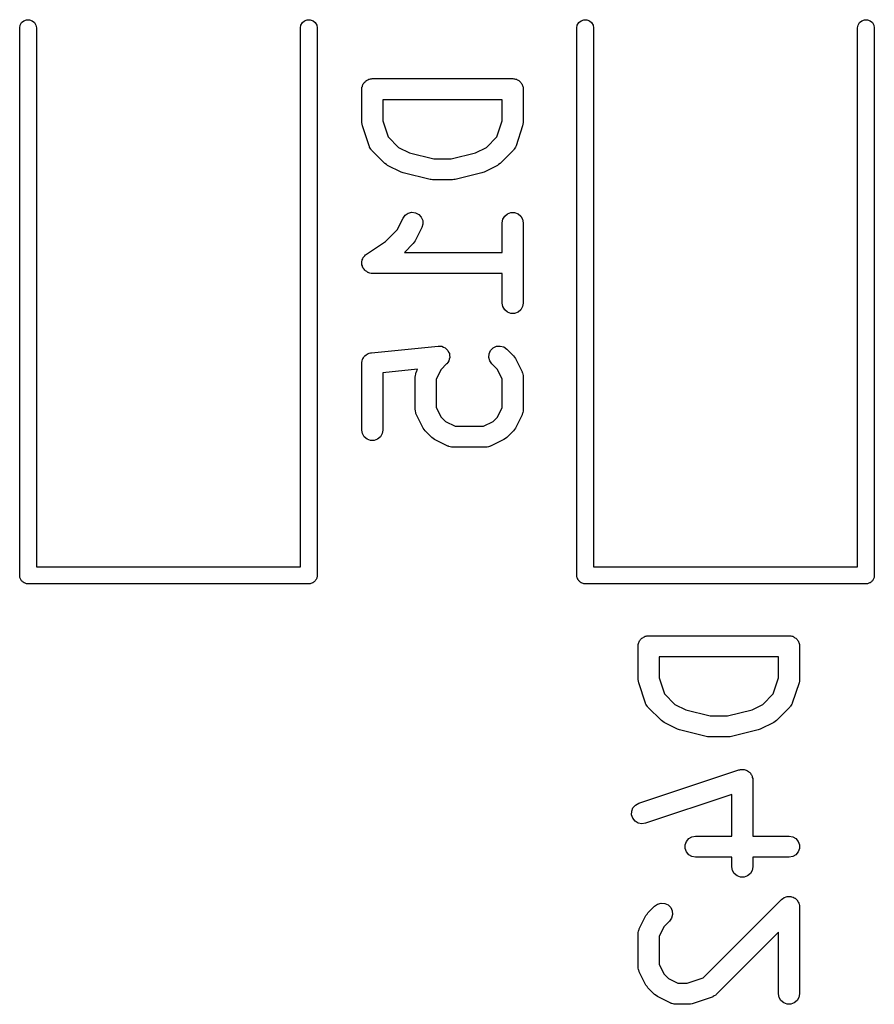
# Model space of a CAD drawing. Extents: x 48 to 353, y -143 to -50.
# Tile 70 of 70: x 329.93 to 336.02, y -62.46 to -55.44. Entities that reach past the tile are written whole.
import ezdxf

# ---------------------------------------------------------------- set-up
doc = ezdxf.new("R2010")
doc.units = 0
doc.header["$MEASUREMENT"] = 0
doc.layers.add('BLACK', color=7, linetype='CONTINUOUS')

msp = doc.modelspace()

# ---------------------------------------------------------------- linework, layer by layer
at = {"layer": 'Black'}
for p, q in [((329.934, -55.5), (329.937, -55.4795)), ((329.937, -55.4795), (329.948, -55.4614)), ((329.948, -55.4614), (329.964, -55.448)), ((329.964, -55.448), (329.983, -55.4409)), ((329.983, -55.4409), (330.004, -55.4409)), ((330.004, -55.4409), (330.024, -55.448)), ((330.024, -55.448), (330.04, -55.4614)), ((330.04, -55.4614), (330.05, -55.4795)), ((330.05, -55.4795), (330.054, -55.5)), ((331.934, -55.5), (331.937, -55.4795)), ((331.937, -55.4795), (331.948, -55.4614)), ((331.948, -55.4614), (331.964, -55.448)), ((331.964, -55.448), (331.983, -55.4409)), ((331.983, -55.4409), (332.004, -55.4409)), ((332.004, -55.4409), (332.024, -55.448)), ((332.024, -55.448), (332.04, -55.4614)), ((332.04, -55.4614), (332.05, -55.4795)), ((332.05, -55.4795), (332.054, -55.5)), ((333.902, -55.5), (333.906, -55.4795)), ((333.906, -55.4795), (333.917, -55.4614)), ((333.917, -55.4614), (333.933, -55.448)), ((333.933, -55.448), (333.952, -55.4409)), ((333.952, -55.4409), (333.973, -55.4409)), ((333.973, -55.4409), (333.993, -55.448)), ((333.993, -55.448), (334.008, -55.4614)), ((334.008, -55.4614), (334.019, -55.4795)), ((334.019, -55.4795), (334.022, -55.5)), ((335.902, -55.5), (335.906, -55.4795)), ((335.906, -55.4795), (335.917, -55.4614)), ((335.917, -55.4614), (335.933, -55.448)), ((335.933, -55.448), (335.952, -55.4409)), ((335.952, -55.4409), (335.973, -55.4409)), ((335.973, -55.4409), (335.993, -55.448)), ((335.993, -55.448), (336.008, -55.4614)), ((336.008, -55.4614), (336.019, -55.4795)), ((336.019, -55.4795), (336.022, -55.5)), ((329.934, -59.4), (329.934, -55.5)), ((330.054, -55.5), (330.054, -59.34)), ((331.934, -59.34), (331.934, -55.5)), ((332.054, -55.5), (332.054, -59.4)), ((333.902, -59.4), (333.902, -55.5)), ((334.022, -55.5), (334.022, -59.34)), ((335.902, -59.34), (335.902, -55.5)), ((336.022, -55.5), (336.022, -59.4)), ((332.376, -55.9101), (332.379, -55.9044)), ((332.379, -55.9044), (332.381, -55.8982)), ((332.381, -55.8982), (332.385, -55.8932)), ((332.385, -55.8932), (332.389, -55.8875)), ((332.389, -55.8875), (332.394, -55.8833)), ((332.394, -55.8833), (332.398, -55.8783)), ((332.398, -55.8783), (332.404, -55.875)), ((332.404, -55.875), (332.409, -55.8708)), ((332.409, -55.8708), (332.415, -55.8685)), ((332.415, -55.8685), (332.42, -55.8652)), ((332.42, -55.8652), (332.427, -55.8641)), ((332.427, -55.8641), (332.433, -55.8619)), ((332.433, -55.8619), (332.44, -55.8619)), ((332.44, -55.8619), (332.446, -55.8607)), ((332.446, -55.8607), (333.446, -55.8607)), ((333.446, -55.8607), (333.453, -55.8619)), ((333.453, -55.8619), (333.459, -55.8619)), ((333.459, -55.8619), (333.465, -55.8641)), ((333.465, -55.8641), (333.472, -55.8652)), ((333.472, -55.8652), (333.477, -55.8685)), ((333.477, -55.8685), (333.484, -55.8708)), ((333.484, -55.8708), (333.489, -55.875)), ((333.489, -55.875), (333.494, -55.8783)), ((333.494, -55.8783), (333.499, -55.8833)), ((333.499, -55.8833), (333.504, -55.8875)), ((333.504, -55.8875), (333.507, -55.8932)), ((333.507, -55.8932), (333.511, -55.8982)), ((333.511, -55.8982), (333.513, -55.9044)), ((333.513, -55.9044), (333.517, -55.9101)), ((332.371, -55.9357), (332.372, -55.9293)), ((332.371, -56.1738), (332.371, -55.9357)), ((332.372, -55.9227), (332.375, -55.9165)), ((332.372, -55.9293), (332.372, -55.9227)), ((332.375, -55.9165), (332.376, -55.9101)), ((333.517, -55.9101), (333.518, -55.9165)), ((333.518, -55.9165), (333.52, -55.9227)), ((333.52, -55.9227), (333.52, -55.9293)), ((333.52, -55.9293), (333.521, -55.9357)), ((333.521, -55.9357), (333.521, -56.1738)), ((332.521, -56.0107), (332.521, -56.1616)), ((333.371, -56.0107), (332.521, -56.0107)), ((333.371, -56.1616), (333.371, -56.0107)), ((332.373, -56.1856), (332.371, -56.1738)), ((332.375, -56.1975), (332.373, -56.1856)), ((332.521, -56.1616), (332.559, -56.2762)), ((333.333, -56.2762), (333.371, -56.1616)), ((333.519, -56.1856), (333.517, -56.1975)), ((333.521, -56.1738), (333.519, -56.1856)), ((332.423, -56.3404), (332.375, -56.1975)), ((333.517, -56.1975), (333.47, -56.3404)), ((332.559, -56.2762), (332.633, -56.3503)), ((333.259, -56.3503), (333.333, -56.2762)), ((332.425, -56.3442), (332.423, -56.3404)), ((332.426, -56.3484), (332.425, -56.3442)), ((332.431, -56.3556), (332.426, -56.3484)), ((332.435, -56.3633), (332.431, -56.3556)), ((332.438, -56.3662), (332.435, -56.3633)), ((332.441, -56.3697), (332.438, -56.3662)), ((332.536, -56.4649), (332.441, -56.3697)), ((332.633, -56.3503), (332.71, -56.3888)), ((332.71, -56.3888), (332.884, -56.4321)), ((333.008, -56.4321), (333.182, -56.3888)), ((333.182, -56.3888), (333.259, -56.3503)), ((333.452, -56.3697), (333.356, -56.4649)), ((333.454, -56.3662), (333.452, -56.3697)), ((333.457, -56.3633), (333.454, -56.3662)), ((333.461, -56.3556), (333.457, -56.3633)), ((333.466, -56.3484), (333.461, -56.3556)), ((333.468, -56.3442), (333.466, -56.3484)), ((333.47, -56.3404), (333.468, -56.3442)), ((332.546, -56.4718), (332.536, -56.4649)), ((332.884, -56.4321), (333.008, -56.4321)), ((333.356, -56.4649), (333.346, -56.4718)), ((332.555, -56.479), (332.546, -56.4718)), ((332.651, -56.5266), (332.555, -56.479)), ((332.659, -56.5289), (332.651, -56.5266)), ((332.666, -56.5323), (332.659, -56.5289)), ((332.857, -56.5799), (332.666, -56.5323)), ((333.226, -56.5323), (333.036, -56.5799)), ((333.234, -56.5289), (333.226, -56.5323)), ((333.242, -56.5266), (333.234, -56.5289)), ((333.337, -56.479), (333.242, -56.5266)), ((333.346, -56.4718), (333.337, -56.479)), ((332.866, -56.5805), (332.857, -56.5799)), ((332.875, -56.5821), (332.866, -56.5805)), ((333.018, -56.5821), (332.875, -56.5821)), ((333.027, -56.5805), (333.018, -56.5821)), ((333.036, -56.5799), (333.027, -56.5805)), ((332.68, -56.8336), (332.702, -56.8193)), ((332.702, -56.8193), (332.727, -56.8132)), ((332.727, -56.8132), (332.753, -56.8162)), ((332.753, -56.8162), (332.777, -56.8279)), ((333.409, -56.8231), (333.433, -56.8142)), ((333.433, -56.8142), (333.459, -56.8142)), ((333.459, -56.8142), (333.484, -56.8231)), ((332.623, -56.9389), (332.665, -56.8546)), ((332.665, -56.8546), (332.68, -56.8336)), ((332.777, -56.8279), (332.794, -56.8468)), ((332.794, -56.8468), (332.805, -56.8707)), ((332.805, -56.8707), (332.806, -56.8967)), ((333.371, -56.8881), (333.376, -56.8624)), ((333.371, -57.0988), (333.371, -56.8881)), ((333.376, -56.8624), (333.389, -56.8399)), ((333.389, -56.8399), (333.409, -56.8231)), ((333.484, -56.8231), (333.504, -56.8399)), ((333.504, -56.8399), (333.517, -56.8624)), ((333.517, -56.8624), (333.521, -56.8881)), ((333.521, -56.8881), (333.521, -57.4595)), ((332.541, -57.0203), (332.623, -56.9389)), ((332.799, -56.9216), (332.751, -57.0169)), ((332.806, -56.8967), (332.799, -56.9216)), ((332.405, -57.1114), (332.541, -57.0203)), ((332.744, -57.0265), (332.737, -57.0364)), ((332.751, -57.0169), (332.744, -57.0265)), ((332.737, -57.0364), (332.675, -57.0988)), ((332.675, -57.0988), (333.371, -57.0988)), ((332.371, -57.1786), (332.372, -57.1697)), ((332.372, -57.1608), (332.374, -57.1569)), ((332.372, -57.1697), (332.372, -57.1608)), ((332.374, -57.1527), (332.378, -57.1447)), ((332.374, -57.1569), (332.374, -57.1527)), ((332.378, -57.1447), (332.381, -57.1363)), ((332.381, -57.1363), (332.384, -57.1331)), ((332.384, -57.1331), (332.386, -57.1294)), ((332.386, -57.1294), (332.392, -57.1232)), ((332.392, -57.1232), (332.398, -57.1164)), ((332.398, -57.1164), (332.402, -57.1143)), ((332.402, -57.1143), (332.405, -57.1114)), ((332.372, -57.1827), (332.371, -57.1786)), ((332.372, -57.1868), (332.372, -57.1827)), ((332.375, -57.1952), (332.372, -57.1868)), ((332.377, -57.2039), (332.375, -57.1952)), ((332.38, -57.2074), (332.377, -57.2039)), ((332.381, -57.2113), (332.38, -57.2074)), ((332.387, -57.2182), (332.381, -57.2113)), ((332.392, -57.2256), (332.387, -57.2182)), ((332.395, -57.2281), (332.392, -57.2256)), ((332.398, -57.2313), (332.395, -57.2281)), ((332.406, -57.2357), (332.398, -57.2313)), ((332.413, -57.241), (332.406, -57.2357)), ((332.417, -57.2422), (332.413, -57.241)), ((332.42, -57.2443), (332.417, -57.2422)), ((332.429, -57.2458), (332.42, -57.2443)), ((332.438, -57.2484), (332.429, -57.2458)), ((332.442, -57.2481), (332.438, -57.2484)), ((332.446, -57.2488), (332.442, -57.2481)), ((333.371, -57.2488), (332.446, -57.2488)), ((333.371, -57.4595), (333.371, -57.2488)), ((333.376, -57.4852), (333.371, -57.4595)), ((333.389, -57.5077), (333.376, -57.4852)), ((333.409, -57.5245), (333.389, -57.5077)), ((333.504, -57.5077), (333.484, -57.5245)), ((333.517, -57.4852), (333.504, -57.5077)), ((333.521, -57.4595), (333.517, -57.4852)), ((333.433, -57.5334), (333.409, -57.5245)), ((333.459, -57.5334), (333.433, -57.5334)), ((333.484, -57.5245), (333.459, -57.5334)), ((332.439, -57.8135), (332.915, -57.7658)), ((332.915, -57.7658), (332.915, -57.7659)), ((332.915, -57.7659), (332.916, -57.7658)), ((332.916, -57.7658), (332.928, -57.7669)), ((332.928, -57.7669), (332.941, -57.7678)), ((332.941, -57.7678), (332.941, -57.768)), ((332.941, -57.768), (332.942, -57.768)), ((332.942, -57.768), (332.953, -57.7733)), ((332.953, -57.7733), (332.965, -57.7785)), ((332.965, -57.7785), (332.965, -57.7788)), ((332.965, -57.7788), (332.965, -57.779)), ((332.965, -57.779), (332.974, -57.7879)), ((332.974, -57.7879), (332.983, -57.7967)), ((332.983, -57.7967), (332.983, -57.7971)), ((332.983, -57.7971), (332.984, -57.7975)), ((332.984, -57.7975), (332.989, -57.8088)), ((333.278, -57.8211), (333.289, -57.7975)), ((333.289, -57.7975), (333.308, -57.779)), ((333.308, -57.779), (333.331, -57.768)), ((333.331, -57.768), (333.357, -57.7658)), ((333.357, -57.7658), (333.383, -57.7725)), ((333.383, -57.7725), (333.404, -57.7874)), ((333.404, -57.7874), (333.452, -57.8351)), ((332.374, -57.8725), (332.376, -57.8624)), ((332.376, -57.8624), (332.377, -57.86)), ((332.377, -57.86), (332.378, -57.8572)), ((332.378, -57.8572), (332.384, -57.8488)), ((332.384, -57.8488), (332.389, -57.8399)), ((332.389, -57.8399), (332.391, -57.8381)), ((332.391, -57.8381), (332.392, -57.8357)), ((332.392, -57.8357), (332.401, -57.8297)), ((332.401, -57.8297), (332.409, -57.8231)), ((332.409, -57.8231), (332.411, -57.8222)), ((332.411, -57.8222), (332.414, -57.8205)), ((332.414, -57.8205), (332.423, -57.8177)), ((332.423, -57.8177), (332.433, -57.8142)), ((332.433, -57.8142), (332.436, -57.8142)), ((332.436, -57.8142), (332.439, -57.8135)), ((332.989, -57.8088), (332.995, -57.8202)), ((332.991, -57.8713), (332.99, -57.8717)), ((332.99, -57.8717), (332.99, -57.8722)), ((332.994, -57.8591), (332.991, -57.8713)), ((332.997, -57.847), (332.994, -57.8591)), ((332.995, -57.8202), (332.995, -57.8206)), ((332.995, -57.8206), (332.995, -57.8211)), ((332.995, -57.8211), (332.996, -57.8335)), ((332.996, -57.8335), (332.997, -57.8461)), ((332.997, -57.8461), (332.997, -57.8465)), ((332.997, -57.8465), (332.997, -57.847)), ((333.276, -57.847), (333.278, -57.8211)), ((333.283, -57.8722), (333.276, -57.847)), ((333.452, -57.8351), (333.458, -57.8449)), ((333.458, -57.8449), (333.466, -57.8546)), ((333.466, -57.8546), (333.513, -57.9498)), ((332.371, -57.8825), (332.374, -57.8725)), ((332.372, -57.8853), (332.371, -57.8825)), ((332.371, -57.8881), (332.372, -57.8853)), ((332.371, -58.3643), (332.371, -57.8881)), ((332.769, -57.9311), (332.521, -57.956)), ((332.76, -57.9498), (332.769, -57.9311)), ((332.936, -57.9325), (332.902, -58.001)), ((332.975, -57.8935), (332.936, -57.9325)), ((332.976, -57.8931), (332.975, -57.8935)), ((332.983, -57.8824), (332.976, -57.8928)), ((332.976, -57.8928), (332.976, -57.8931)), ((332.99, -57.8722), (332.983, -57.8824)), ((333.298, -57.8935), (333.283, -57.8722)), ((333.337, -57.9325), (333.298, -57.8935)), ((333.371, -58.001), (333.337, -57.9325)), ((332.521, -57.956), (332.521, -58.3643)), ((332.752, -57.9833), (332.753, -57.9791)), ((332.752, -58.2214), (332.752, -57.9833)), ((332.753, -57.9748), (332.755, -57.9663)), ((332.753, -57.9791), (332.753, -57.9748)), ((332.755, -57.9663), (332.757, -57.9577)), ((332.757, -57.9577), (332.759, -57.9539)), ((332.759, -57.9539), (332.76, -57.9498)), ((332.902, -58.001), (332.902, -58.2037)), ((333.371, -58.2037), (333.371, -58.001)), ((333.513, -57.9498), (333.514, -57.9539)), ((333.514, -57.9539), (333.517, -57.9577)), ((333.517, -57.9577), (333.518, -57.9663)), ((333.518, -57.9663), (333.521, -57.9748)), ((333.521, -57.9748), (333.52, -57.9791)), ((333.52, -57.9791), (333.521, -57.9833)), ((333.521, -57.9833), (333.521, -58.2214)), ((332.753, -58.2257), (332.752, -58.2214)), ((332.902, -58.2037), (332.936, -58.2722)), ((333.337, -58.2722), (333.371, -58.2037)), ((333.521, -58.2214), (333.52, -58.2257)), ((332.753, -58.23), (332.753, -58.2257)), ((332.755, -58.2384), (332.753, -58.23)), ((332.757, -58.2471), (332.755, -58.2384)), ((332.759, -58.2508), (332.757, -58.2471)), ((332.76, -58.255), (332.759, -58.2508)), ((332.808, -58.3502), (332.76, -58.255)), ((332.936, -58.2722), (332.967, -58.3026)), ((333.306, -58.3026), (333.337, -58.2722)), ((333.513, -58.255), (333.466, -58.3502)), ((333.514, -58.2508), (333.513, -58.255)), ((333.517, -58.2471), (333.514, -58.2508)), ((333.518, -58.2384), (333.517, -58.2471)), ((333.521, -58.23), (333.518, -58.2384)), ((333.52, -58.2257), (333.521, -58.23)), ((332.815, -58.3599), (332.808, -58.3502)), ((332.822, -58.3697), (332.815, -58.3599)), ((332.967, -58.3026), (333.035, -58.3369)), ((333.035, -58.3369), (333.238, -58.3369)), ((333.238, -58.3369), (333.306, -58.3026)), ((333.458, -58.3599), (333.452, -58.3697)), ((333.466, -58.3502), (333.458, -58.3599)), ((332.376, -58.3899), (332.371, -58.3643)), ((332.389, -58.4125), (332.376, -58.3899)), ((332.409, -58.4292), (332.389, -58.4125)), ((332.433, -58.4381), (332.409, -58.4292)), ((332.484, -58.4292), (332.459, -58.4381)), ((332.504, -58.4125), (332.484, -58.4292)), ((332.517, -58.3899), (332.504, -58.4125)), ((332.521, -58.3643), (332.517, -58.3899)), ((332.869, -58.4173), (332.822, -58.3697)), ((332.879, -58.4242), (332.869, -58.4173)), ((332.889, -58.4314), (332.879, -58.4242)), ((332.984, -58.479), (332.889, -58.4314)), ((333.384, -58.4314), (333.289, -58.479)), ((333.394, -58.4242), (333.384, -58.4314)), ((333.404, -58.4173), (333.394, -58.4242)), ((333.452, -58.3697), (333.404, -58.4173)), ((332.459, -58.4381), (332.433, -58.4381)), ((332.988, -58.4802), (332.984, -58.479)), ((332.992, -58.4824), (332.988, -58.4802)), ((333.001, -58.4839), (332.992, -58.4824)), ((333.009, -58.4864), (333.001, -58.4839)), ((333.013, -58.4862), (333.009, -58.4864)), ((333.018, -58.4869), (333.013, -58.4862)), ((333.256, -58.4869), (333.018, -58.4869)), ((333.26, -58.4862), (333.256, -58.4869)), ((333.264, -58.4864), (333.26, -58.4862)), ((333.273, -58.4839), (333.264, -58.4864)), ((333.281, -58.4824), (333.273, -58.4839)), ((333.285, -58.4802), (333.281, -58.4824)), ((333.289, -58.479), (333.285, -58.4802)), ((330.054, -59.34), (331.934, -59.34)), ((334.022, -59.34), (335.902, -59.34)), ((329.935, -59.4052), (329.934, -59.4)), ((329.935, -59.4104), (329.935, -59.4052)), ((329.936, -59.4153), (329.935, -59.4104)), ((329.937, -59.4205), (329.936, -59.4153)), ((332.051, -59.4153), (332.05, -59.4205)), ((332.053, -59.4104), (332.051, -59.4153)), ((332.054, -59.4), (332.053, -59.4052)), ((332.053, -59.4052), (332.053, -59.4104)), ((333.903, -59.4052), (333.902, -59.4)), ((333.903, -59.4104), (333.903, -59.4052)), ((333.905, -59.4153), (333.903, -59.4104)), ((333.906, -59.4205), (333.905, -59.4153)), ((336.02, -59.4153), (336.019, -59.4205)), ((336.022, -59.4104), (336.02, -59.4153)), ((336.022, -59.4), (336.022, -59.4052)), ((336.022, -59.4052), (336.022, -59.4104)), ((329.94, -59.4251), (329.937, -59.4205)), ((329.942, -59.43), (329.94, -59.4251)), ((329.945, -59.434), (329.942, -59.43)), ((329.948, -59.4386), (329.945, -59.434)), ((329.952, -59.4419), (329.948, -59.4386)), ((329.955, -59.446), (329.952, -59.4419)), ((329.96, -59.4486), (329.955, -59.446)), ((329.964, -59.452), (329.96, -59.4486)), ((329.969, -59.4538), (329.964, -59.452)), ((329.973, -59.4564), (329.969, -59.4538)), ((329.978, -59.4573), (329.973, -59.4564)), ((329.983, -59.4591), (329.978, -59.4573)), ((329.989, -59.4591), (329.983, -59.4591)), ((329.994, -59.46), (329.989, -59.4591)), ((331.994, -59.46), (329.994, -59.46)), ((331.999, -59.4591), (331.994, -59.46)), ((332.004, -59.4591), (331.999, -59.4591)), ((332.009, -59.4573), (332.004, -59.4591)), ((332.014, -59.4564), (332.009, -59.4573)), ((332.019, -59.4538), (332.014, -59.4564)), ((332.024, -59.452), (332.019, -59.4538)), ((332.028, -59.4486), (332.024, -59.452)), ((332.032, -59.446), (332.028, -59.4486)), ((332.036, -59.4419), (332.032, -59.446)), ((332.04, -59.4386), (332.036, -59.4419)), ((332.042, -59.434), (332.04, -59.4386)), ((332.046, -59.43), (332.042, -59.434)), ((332.048, -59.4251), (332.046, -59.43)), ((332.05, -59.4205), (332.048, -59.4251)), ((333.909, -59.4251), (333.906, -59.4205)), ((333.911, -59.43), (333.909, -59.4251)), ((333.914, -59.434), (333.911, -59.43)), ((333.917, -59.4386), (333.914, -59.434)), ((333.921, -59.4419), (333.917, -59.4386)), ((333.924, -59.446), (333.921, -59.4419)), ((333.928, -59.4486), (333.924, -59.446)), ((333.933, -59.452), (333.928, -59.4486)), ((333.937, -59.4538), (333.933, -59.452)), ((333.942, -59.4564), (333.937, -59.4538)), ((333.947, -59.4573), (333.942, -59.4564)), ((333.952, -59.4591), (333.947, -59.4573)), ((333.957, -59.4591), (333.952, -59.4591)), ((333.962, -59.46), (333.957, -59.4591)), ((335.962, -59.46), (333.962, -59.46)), ((335.968, -59.4591), (335.962, -59.46)), ((335.973, -59.4591), (335.968, -59.4591)), ((335.978, -59.4573), (335.973, -59.4591)), ((335.983, -59.4564), (335.978, -59.4573)), ((335.988, -59.4538), (335.983, -59.4564)), ((335.993, -59.452), (335.988, -59.4538)), ((335.997, -59.4486), (335.993, -59.452)), ((336.001, -59.446), (335.997, -59.4486)), ((336.004, -59.4419), (336.001, -59.446)), ((336.008, -59.4386), (336.004, -59.4419)), ((336.011, -59.434), (336.008, -59.4386)), ((336.014, -59.43), (336.011, -59.434)), ((336.016, -59.4251), (336.014, -59.43)), ((336.019, -59.4205), (336.016, -59.4251)), ((334.384, -59.8373), (334.389, -59.834)), ((334.389, -59.834), (334.396, -59.8328)), ((334.396, -59.8328), (334.402, -59.8306)), ((334.402, -59.8306), (334.408, -59.8306)), ((334.408, -59.8306), (334.415, -59.8295)), ((334.415, -59.8295), (335.415, -59.8295)), ((335.415, -59.8295), (335.421, -59.8306)), ((335.421, -59.8306), (335.428, -59.8306)), ((335.428, -59.8306), (335.434, -59.8328)), ((335.434, -59.8328), (335.441, -59.834)), ((335.441, -59.834), (335.446, -59.8373)), ((334.34, -59.9045), (334.341, -59.898)), ((334.34, -60.1426), (334.34, -59.9045)), ((334.341, -59.8914), (334.343, -59.8853)), ((334.341, -59.898), (334.341, -59.8914)), ((334.343, -59.8853), (334.344, -59.8788)), ((334.344, -59.8788), (334.348, -59.8731)), ((334.348, -59.8731), (334.35, -59.867)), ((334.35, -59.867), (334.354, -59.8619)), ((334.354, -59.8619), (334.357, -59.8563)), ((334.357, -59.8563), (334.362, -59.852)), ((334.362, -59.852), (334.367, -59.847)), ((334.367, -59.847), (334.372, -59.8437)), ((334.372, -59.8437), (334.377, -59.8395)), ((334.377, -59.8395), (334.384, -59.8373)), ((335.446, -59.8373), (335.452, -59.8395)), ((335.452, -59.8395), (335.457, -59.8437)), ((335.457, -59.8437), (335.463, -59.847)), ((335.463, -59.847), (335.467, -59.852)), ((335.467, -59.852), (335.472, -59.8563)), ((335.472, -59.8563), (335.476, -59.8619)), ((335.476, -59.8619), (335.48, -59.867)), ((335.48, -59.867), (335.482, -59.8731)), ((335.482, -59.8731), (335.485, -59.8788)), ((335.485, -59.8788), (335.486, -59.8853)), ((335.486, -59.8853), (335.489, -59.8914)), ((335.489, -59.8914), (335.489, -59.898)), ((335.489, -59.898), (335.49, -59.9045)), ((335.49, -59.9045), (335.49, -60.1426)), ((334.49, -59.9795), (334.49, -60.1304)), ((335.34, -59.9795), (334.49, -59.9795)), ((335.34, -60.1304), (335.34, -59.9795)), ((334.342, -60.1544), (334.34, -60.1426)), ((334.344, -60.1663), (334.342, -60.1544)), ((334.391, -60.3091), (334.344, -60.1663)), ((334.49, -60.1304), (334.528, -60.2449)), ((335.302, -60.2449), (335.34, -60.1304)), ((335.486, -60.1663), (335.438, -60.3091)), ((335.488, -60.1544), (335.486, -60.1663)), ((335.49, -60.1426), (335.488, -60.1544)), ((334.528, -60.2449), (334.602, -60.319)), ((335.228, -60.319), (335.302, -60.2449)), ((334.393, -60.3129), (334.391, -60.3091)), ((334.395, -60.3171), (334.393, -60.3129)), ((334.4, -60.3243), (334.395, -60.3171)), ((334.404, -60.332), (334.4, -60.3243)), ((334.602, -60.319), (334.679, -60.3575)), ((335.151, -60.3575), (335.228, -60.319)), ((335.43, -60.3243), (335.426, -60.332)), ((335.435, -60.3171), (335.43, -60.3243)), ((335.436, -60.3129), (335.435, -60.3171)), ((335.438, -60.3091), (335.436, -60.3129)), ((334.407, -60.3349), (334.404, -60.332)), ((334.409, -60.3384), (334.407, -60.3349)), ((334.505, -60.4337), (334.409, -60.3384)), ((334.679, -60.3575), (334.853, -60.4009)), ((334.977, -60.4009), (335.151, -60.3575)), ((335.42, -60.3384), (335.325, -60.4337)), ((335.423, -60.3349), (335.42, -60.3384)), ((335.426, -60.332), (335.423, -60.3349)), ((334.515, -60.4406), (334.505, -60.4337)), ((334.524, -60.4477), (334.515, -60.4406)), ((334.619, -60.4954), (334.524, -60.4477)), ((334.853, -60.4009), (334.977, -60.4009)), ((335.306, -60.4477), (335.21, -60.4954)), ((335.315, -60.4406), (335.306, -60.4477)), ((335.325, -60.4337), (335.315, -60.4406)), ((334.627, -60.4977), (334.619, -60.4954)), ((334.635, -60.501), (334.627, -60.4977)), ((334.825, -60.5487), (334.635, -60.501)), ((335.195, -60.501), (335.005, -60.5487)), ((335.202, -60.4977), (335.195, -60.501)), ((335.21, -60.4954), (335.202, -60.4977)), ((334.834, -60.5493), (334.825, -60.5487)), ((334.843, -60.5509), (334.834, -60.5493)), ((334.986, -60.5509), (334.843, -60.5509)), ((334.995, -60.5493), (334.986, -60.5509)), ((335.005, -60.5487), (334.995, -60.5493)), ((334.344, -61.0238), (335.058, -60.7857)), ((335.058, -60.7857), (335.063, -60.7849)), ((335.063, -60.7849), (335.069, -60.783)), ((335.069, -60.783), (335.076, -60.783)), ((335.076, -60.783), (335.084, -60.7819)), ((335.084, -60.7819), (335.089, -60.783)), ((335.089, -60.783), (335.095, -60.783)), ((335.095, -60.783), (335.102, -60.7856)), ((335.102, -60.7856), (335.109, -60.7871)), ((335.109, -60.7871), (335.114, -60.79)), ((335.114, -60.79), (335.119, -60.7919)), ((335.119, -60.7919), (335.125, -60.7968)), ((335.125, -60.7968), (335.131, -60.8007)), ((335.131, -60.8007), (335.135, -60.8051)), ((335.135, -60.8051), (335.139, -60.8086)), ((335.139, -60.8086), (335.143, -60.8152)), ((335.143, -60.8152), (335.147, -60.8211)), ((335.147, -60.8211), (335.149, -60.8264)), ((335.149, -60.8264), (335.152, -60.8312)), ((335.152, -60.8312), (335.153, -60.8387)), ((335.153, -60.8387), (335.156, -60.8458)), ((335.156, -60.8458), (335.156, -60.8514)), ((335.156, -60.8514), (335.157, -60.8568)), ((335.157, -60.8568), (335.157, -61.258)), ((334.321, -61.0362), (334.344, -61.0238)), ((335.007, -60.9609), (334.391, -61.1661)), ((335.007, -61.258), (335.007, -60.9609)), ((334.293, -61.1059), (334.294, -61.0799)), ((334.294, -61.0799), (334.303, -61.0557)), ((334.303, -61.0557), (334.321, -61.0362)), ((334.301, -61.1307), (334.293, -61.1059)), ((334.318, -61.1511), (334.301, -61.1307)), ((334.34, -61.1647), (334.318, -61.1511)), ((334.365, -61.1699), (334.34, -61.1647)), ((334.391, -61.1661), (334.365, -61.1699)), ((334.674, -61.32), (334.683, -61.2955)), ((334.683, -61.2955), (334.7, -61.2756)), ((334.7, -61.2756), (334.723, -61.2626)), ((334.723, -61.2626), (334.748, -61.258)), ((334.748, -61.258), (335.007, -61.258)), ((335.157, -61.258), (335.415, -61.258)), ((335.415, -61.258), (335.441, -61.2626)), ((335.441, -61.2626), (335.463, -61.2756)), ((335.463, -61.2756), (335.48, -61.2955)), ((335.48, -61.2955), (335.489, -61.32)), ((334.674, -61.3461), (334.674, -61.32)), ((334.683, -61.3705), (334.674, -61.3461)), ((334.7, -61.3905), (334.683, -61.3705)), ((335.48, -61.3705), (335.463, -61.3905)), ((335.489, -61.3461), (335.48, -61.3705)), ((335.489, -61.32), (335.489, -61.3461)), ((334.723, -61.4035), (334.7, -61.3905)), ((334.748, -61.408), (334.723, -61.4035)), ((335.007, -61.408), (334.748, -61.408)), ((335.007, -61.4759), (335.007, -61.408)), ((335.415, -61.408), (335.157, -61.408)), ((335.157, -61.408), (335.157, -61.4759)), ((335.441, -61.4035), (335.415, -61.408)), ((335.463, -61.3905), (335.441, -61.4035)), ((335.011, -61.5015), (335.007, -61.4759)), ((335.024, -61.5241), (335.011, -61.5015)), ((335.152, -61.5015), (335.139, -61.5241)), ((335.157, -61.4759), (335.152, -61.5015)), ((335.044, -61.5408), (335.024, -61.5241)), ((335.069, -61.5498), (335.044, -61.5408)), ((335.095, -61.5498), (335.069, -61.5498)), ((335.119, -61.5408), (335.095, -61.5498)), ((335.139, -61.5241), (335.119, -61.5408)), ((334.803, -62.2675), (335.362, -61.7086)), ((335.362, -61.7086), (335.37, -61.703)), ((335.37, -61.703), (335.377, -61.6967)), ((335.377, -61.6967), (335.38, -61.6955)), ((335.38, -61.6955), (335.383, -61.6936)), ((335.383, -61.6936), (335.393, -61.6911)), ((335.393, -61.6911), (335.402, -61.6877)), ((335.402, -61.6877), (335.405, -61.6877)), ((335.405, -61.6877), (335.408, -61.6869)), ((335.408, -61.6869), (335.418, -61.6877)), ((335.418, -61.6877), (335.428, -61.6877)), ((335.428, -61.6877), (335.431, -61.6889)), ((335.431, -61.6889), (335.434, -61.6892)), ((335.434, -61.6892), (335.443, -61.6933)), ((335.443, -61.6933), (335.452, -61.6967)), ((335.452, -61.6967), (335.455, -61.6988)), ((335.455, -61.6988), (335.458, -61.7002)), ((335.458, -61.7002), (335.465, -61.7071)), ((335.465, -61.7071), (335.472, -61.7134)), ((335.472, -61.7134), (335.474, -61.7163)), ((335.474, -61.7163), (335.476, -61.7186)), ((335.476, -61.7186), (335.48, -61.7275)), ((335.48, -61.7275), (335.485, -61.736)), ((334.409, -61.8038), (334.457, -61.7562)), ((334.457, -61.7562), (334.478, -61.7413)), ((334.478, -61.7413), (334.504, -61.7345)), ((334.504, -61.7345), (334.53, -61.7368)), ((334.53, -61.7368), (334.553, -61.7478)), ((334.553, -61.7478), (334.572, -61.7662)), ((334.572, -61.7662), (334.583, -61.7898)), ((334.583, -61.7898), (334.585, -61.8158)), ((335.485, -61.736), (335.486, -61.7392)), ((335.486, -61.7392), (335.487, -61.7422)), ((335.487, -61.7422), (335.488, -61.752)), ((335.488, -61.752), (335.49, -61.7616)), ((335.49, -61.7616), (335.49, -62.3807)), ((334.348, -61.9185), (334.395, -61.8233)), ((334.395, -61.8233), (334.403, -61.8136)), ((334.403, -61.8136), (334.409, -61.8038)), ((334.563, -61.8623), (334.524, -61.9013)), ((334.578, -61.8409), (334.563, -61.8623)), ((334.585, -61.8158), (334.578, -61.8409)), ((334.34, -61.9435), (334.343, -61.9351)), ((334.343, -61.9351), (334.344, -61.9264)), ((334.344, -61.9264), (334.347, -61.9227)), ((334.347, -61.9227), (334.348, -61.9185)), ((334.524, -61.9013), (334.49, -61.9698)), ((334.341, -61.9478), (334.34, -61.9435)), ((334.34, -61.9521), (334.341, -61.9478)), ((334.34, -62.1902), (334.34, -61.9521)), ((334.49, -61.9698), (334.49, -62.1725)), ((335.34, -61.9427), (334.896, -62.3861)), ((335.34, -62.3807), (335.34, -61.9427)), ((334.341, -62.1944), (334.34, -62.1902)), ((334.34, -62.1988), (334.341, -62.1944)), ((334.343, -62.2072), (334.34, -62.1988)), ((334.344, -62.2158), (334.343, -62.2072)), ((334.347, -62.2196), (334.344, -62.2158)), ((334.348, -62.2237), (334.347, -62.2196)), ((334.49, -62.1725), (334.524, -62.241)), ((334.395, -62.319), (334.348, -62.2237)), ((334.524, -62.241), (334.555, -62.2714)), ((334.555, -62.2714), (334.623, -62.3057)), ((334.688, -62.3057), (334.803, -62.2675)), ((334.403, -62.3286), (334.395, -62.319)), ((334.409, -62.3384), (334.403, -62.3286)), ((334.457, -62.3861), (334.409, -62.3384)), ((334.623, -62.3057), (334.688, -62.3057)), ((334.467, -62.393), (334.457, -62.3861)), ((334.477, -62.4001), (334.467, -62.393)), ((334.572, -62.4477), (334.477, -62.4001)), ((334.867, -62.4042), (334.724, -62.4518)), ((334.871, -62.4021), (334.867, -62.4042)), ((334.875, -62.401), (334.871, -62.4021)), ((334.882, -62.396), (334.875, -62.401)), ((334.89, -62.3918), (334.882, -62.396)), ((334.893, -62.3885), (334.89, -62.3918)), ((334.896, -62.3861), (334.893, -62.3885)), ((335.344, -62.4063), (335.34, -62.3807)), ((335.357, -62.4289), (335.344, -62.4063)), ((335.377, -62.4456), (335.357, -62.4289)), ((335.472, -62.4289), (335.452, -62.4456)), ((335.485, -62.4063), (335.472, -62.4289)), ((335.49, -62.3807), (335.485, -62.4063)), ((334.576, -62.449), (334.572, -62.4477)), ((334.58, -62.4511), (334.576, -62.449)), ((334.588, -62.4527), (334.58, -62.4511)), ((334.597, -62.4552), (334.588, -62.4527)), ((334.601, -62.4549), (334.597, -62.4552)), ((334.605, -62.4557), (334.601, -62.4549)), ((334.701, -62.4557), (334.605, -62.4557)), ((334.712, -62.4536), (334.701, -62.4557)), ((334.724, -62.4518), (334.712, -62.4536)), ((335.402, -62.4545), (335.377, -62.4456)), ((335.428, -62.4545), (335.402, -62.4545)), ((335.452, -62.4456), (335.428, -62.4545))]:
    msp.add_line(p, q, dxfattribs=at)

doc.saveas('drawing.dxf')
